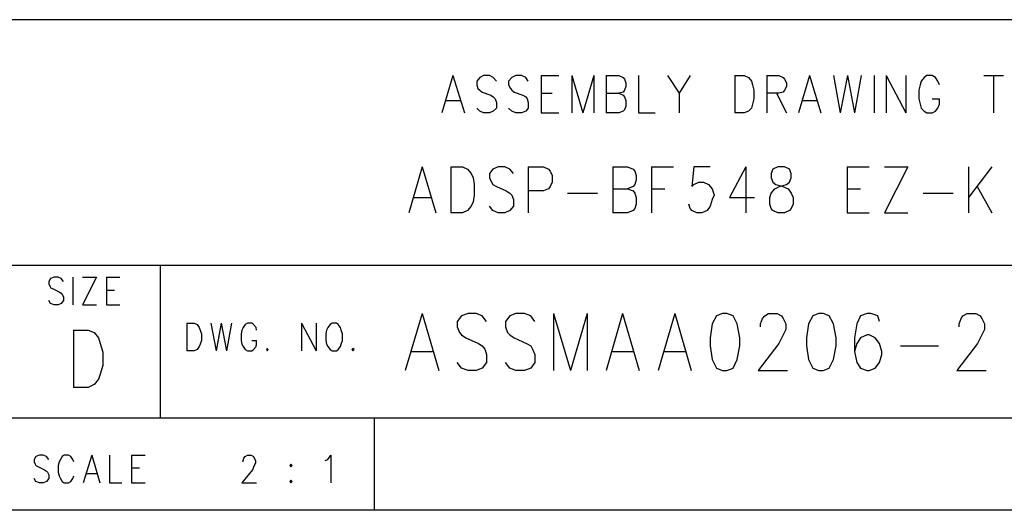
# Model space of a CAD drawing. Extents: x 11.9 to 28.1, y 10.8 to 21.2.
# Tile 25 of 53: x 25.6 to 27.2, y 10.8 to 11.6. Entities that reach past the tile are written whole.
import ezdxf

# ---------------------------------------------------------------- set-up
doc = ezdxf.new("R2010")
doc.units = 0
doc.header["$MEASUREMENT"] = 0
doc.layers.add('LAYNR1', color=2, linetype='Continuous')

msp = doc.modelspace()

# ---------------------------------------------------------------- linework, layer by layer
at = {"layer": 'LAYNR1', "color": 7}
for points in [[(28.088, 11.599), (25.593, 11.599)], [(26.32, 11.508), (26.302, 11.447)], [(26.32, 11.508), (26.339, 11.447)], [(26.391, 11.499), (26.386, 11.505), (26.38, 11.508), (26.37, 11.508), (26.364, 11.505), (26.359, 11.499), (26.359, 11.493)], [(26.443, 11.499), (26.439, 11.505), (26.432, 11.508), (26.423, 11.508), (26.416, 11.505), (26.411, 11.499), (26.411, 11.493)], [(26.464, 11.508), (26.464, 11.447)], [(26.464, 11.508), (26.493, 11.508)], [(26.514, 11.508), (26.514, 11.447)], [(26.514, 11.508), (26.532, 11.447)], [(26.55, 11.508), (26.532, 11.447)], [(26.55, 11.508), (26.55, 11.447)], [(26.57, 11.508), (26.57, 11.447)], [(26.57, 11.508), (26.591, 11.508), (26.598, 11.505), (26.6, 11.502), (26.602, 11.496), (26.602, 11.49), (26.6, 11.484), (26.598, 11.481), (26.591, 11.479)], [(26.623, 11.508), (26.623, 11.447)], [(26.67, 11.508), (26.689, 11.479), (26.689, 11.447)], [(26.707, 11.508), (26.689, 11.479)], [(26.78, 11.508), (26.78, 11.447)], [(26.78, 11.508), (26.795, 11.508), (26.802, 11.505), (26.807, 11.499), (26.809, 11.493)], [(26.832, 11.508), (26.832, 11.447)], [(26.832, 11.508), (26.852, 11.508), (26.859, 11.505), (26.861, 11.502), (26.864, 11.496), (26.864, 11.49), (26.861, 11.484), (26.859, 11.481), (26.852, 11.479), (26.832, 11.479)], [(26.902, 11.508), (26.884, 11.447)], [(26.902, 11.508), (26.92, 11.447)], [(26.941, 11.508), (26.952, 11.447)], [(26.964, 11.508), (26.952, 11.447)], [(26.964, 11.508), (26.975, 11.447)], [(26.986, 11.508), (26.975, 11.447)], [(27.007, 11.508), (27.007, 11.447)], [(27.027, 11.508), (27.027, 11.447)], [(27.027, 11.508), (27.059, 11.447)], [(27.059, 11.508), (27.059, 11.447)], [(27.114, 11.493), (27.111, 11.499), (27.107, 11.505), (27.102, 11.508), (27.093, 11.508), (27.089, 11.505), (27.084, 11.499), (27.082, 11.493)], [(27.186, 11.508), (27.218, 11.508)], [(27.202, 11.508), (27.202, 11.447)], [(26.359, 11.493), (26.361, 11.487), (26.364, 11.484), (26.368, 11.481), (26.382, 11.476), (26.386, 11.473), (26.389, 11.47)], [(26.411, 11.493), (26.414, 11.487), (26.416, 11.484), (26.42, 11.481), (26.434, 11.476), (26.439, 11.473), (26.441, 11.47)], [(26.809, 11.493), (26.811, 11.484), (26.811, 11.47)], [(27.082, 11.493), (27.08, 11.484), (27.08, 11.47)], [(26.309, 11.467), (26.332, 11.467)], [(26.389, 11.47), (26.391, 11.464), (26.391, 11.455), (26.386, 11.45), (26.38, 11.447)], [(26.441, 11.47), (26.443, 11.464), (26.443, 11.455), (26.439, 11.45), (26.432, 11.447)], [(26.464, 11.479), (26.482, 11.479)], [(26.57, 11.479), (26.591, 11.479), (26.598, 11.476), (26.6, 11.473), (26.602, 11.467), (26.602, 11.458), (26.6, 11.452), (26.598, 11.45), (26.591, 11.447)], [(26.811, 11.47), (26.809, 11.461), (26.807, 11.455), (26.802, 11.45), (26.795, 11.447)], [(26.848, 11.479), (26.864, 11.447)], [(26.891, 11.467), (26.914, 11.467)], [(27.08, 11.47), (27.082, 11.461), (27.084, 11.455), (27.089, 11.45), (27.093, 11.447)], [(27.102, 11.447), (27.107, 11.45), (27.111, 11.455), (27.114, 11.461), (27.114, 11.47)], [(27.102, 11.47), (27.114, 11.47)], [(26.37, 11.447), (26.364, 11.45), (26.359, 11.455)], [(26.423, 11.447), (26.416, 11.45), (26.411, 11.455)], [(26.38, 11.447), (26.37, 11.447)], [(26.432, 11.447), (26.423, 11.447)], [(26.464, 11.447), (26.493, 11.447)], [(26.591, 11.447), (26.57, 11.447)], [(26.623, 11.447), (26.65, 11.447)], [(26.795, 11.447), (26.78, 11.447)], [(27.093, 11.447), (27.102, 11.447)], [(26.27, 11.359), (26.248, 11.284)], [(26.27, 11.359), (26.292, 11.284)], [(26.317, 11.359), (26.317, 11.284)], [(26.317, 11.359), (26.336, 11.359), (26.344, 11.355)], [(26.344, 11.355), (26.35, 11.348), (26.353, 11.341)], [(26.385, 11.355), (26.38, 11.348), (26.38, 11.341)], [(26.413, 11.355), (26.405, 11.359), (26.394, 11.359), (26.385, 11.355)], [(26.419, 11.348), (26.413, 11.355)], [(26.443, 11.359), (26.443, 11.284)], [(26.443, 11.359), (26.468, 11.359), (26.476, 11.355)], [(26.476, 11.355), (26.479, 11.352), (26.482, 11.345), (26.482, 11.334), (26.479, 11.327)], [(26.581, 11.359), (26.581, 11.284)], [(26.581, 11.359), (26.605, 11.359), (26.614, 11.355)], [(26.614, 11.355), (26.617, 11.352), (26.619, 11.345), (26.619, 11.338), (26.617, 11.33), (26.614, 11.327)], [(26.644, 11.359), (26.644, 11.284)], [(26.644, 11.359), (26.68, 11.359)], [(26.74, 11.359), (26.713, 11.359), (26.71, 11.327)], [(26.798, 11.359), (26.771, 11.309), (26.812, 11.309)], [(26.798, 11.359), (26.798, 11.284)], [(26.842, 11.355), (26.839, 11.348), (26.839, 11.341)], [(26.85, 11.359), (26.842, 11.355)], [(26.869, 11.355), (26.861, 11.359), (26.85, 11.359)], [(26.872, 11.341), (26.872, 11.348), (26.869, 11.355)], [(26.963, 11.359), (26.963, 11.284)], [(26.963, 11.359), (26.999, 11.359)], [(27.062, 11.359), (27.024, 11.284)], [(27.024, 11.359), (27.062, 11.359)], [(27.161, 11.359), (27.161, 11.284)], [(27.199, 11.359), (27.161, 11.309)], [(26.353, 11.341), (26.355, 11.33), (26.355, 11.313)], [(26.38, 11.341), (26.383, 11.334), (26.385, 11.33), (26.391, 11.327)], [(26.839, 11.341), (26.842, 11.334), (26.847, 11.33), (26.858, 11.327)], [(26.853, 11.327), (26.864, 11.33), (26.869, 11.334), (26.872, 11.341)], [(26.391, 11.327), (26.407, 11.32), (26.413, 11.316), (26.416, 11.313)], [(26.479, 11.327), (26.476, 11.323), (26.468, 11.32), (26.443, 11.32)], [(26.581, 11.323), (26.605, 11.323), (26.614, 11.32), (26.617, 11.316), (26.619, 11.309), (26.619, 11.298)], [(26.614, 11.327), (26.605, 11.323)], [(26.644, 11.323), (26.666, 11.323)], [(26.71, 11.327), (26.713, 11.33), (26.721, 11.334), (26.729, 11.334), (26.737, 11.33), (26.743, 11.323), (26.746, 11.313)], [(26.837, 11.298), (26.837, 11.309), (26.839, 11.316), (26.845, 11.323), (26.853, 11.327)], [(26.858, 11.327), (26.867, 11.323), (26.872, 11.316), (26.875, 11.309), (26.875, 11.298)], [(26.963, 11.323), (26.985, 11.323)], [(27.175, 11.327), (27.199, 11.284)], [(26.256, 11.309), (26.284, 11.309)], [(26.355, 11.313), (26.353, 11.302), (26.35, 11.295), (26.344, 11.288), (26.336, 11.284)], [(26.416, 11.313), (26.419, 11.306), (26.419, 11.295), (26.413, 11.288), (26.405, 11.284)], [(26.507, 11.316), (26.556, 11.316)], [(26.746, 11.313), (26.743, 11.306), (26.74, 11.295), (26.735, 11.288), (26.726, 11.284)], [(27.087, 11.316), (27.136, 11.316)], [(26.394, 11.284), (26.385, 11.288), (26.38, 11.295)], [(26.619, 11.298), (26.617, 11.291), (26.614, 11.288), (26.605, 11.284)], [(26.718, 11.284), (26.71, 11.288), (26.707, 11.291), (26.705, 11.298)], [(26.85, 11.284), (26.842, 11.288), (26.839, 11.291), (26.837, 11.298)], [(26.875, 11.298), (26.872, 11.291), (26.869, 11.288), (26.861, 11.284)], [(26.336, 11.284), (26.317, 11.284)], [(26.405, 11.284), (26.394, 11.284)], [(26.605, 11.284), (26.581, 11.284)], [(26.726, 11.284), (26.718, 11.284)], [(26.861, 11.284), (26.85, 11.284)], [(26.963, 11.284), (26.999, 11.284)], [(27.024, 11.284), (27.062, 11.284)], [(25.593, 11.199), (28.093, 11.199)], [(25.843, 10.949), (25.843, 11.199)], [(25.681, 11.177), (25.676, 11.179), (25.67, 11.179), (25.664, 11.177)], [(25.7, 11.179), (25.7, 11.134)], [(25.739, 11.179), (25.716, 11.134)], [(25.716, 11.179), (25.739, 11.179)], [(25.755, 11.179), (25.755, 11.134)], [(25.755, 11.179), (25.777, 11.179)], [(25.664, 11.177), (25.661, 11.172)], [(25.661, 11.172), (25.661, 11.168)], [(25.661, 11.168), (25.663, 11.164)], [(25.663, 11.164), (25.664, 11.162), (25.668, 11.16)], [(25.685, 11.172), (25.681, 11.177)], [(25.668, 11.16), (25.678, 11.155)], [(25.685, 11.147), (25.685, 11.141), (25.681, 11.136), (25.676, 11.134)], [(25.678, 11.155), (25.681, 11.153), (25.683, 11.151)], [(25.683, 11.151), (25.685, 11.147)], [(25.755, 11.158), (25.768, 11.158)], [(25.67, 11.134), (25.664, 11.136), (25.661, 11.141)], [(25.676, 11.134), (25.67, 11.134)], [(25.716, 11.134), (25.739, 11.134)], [(25.755, 11.134), (25.777, 11.134)], [(26.27, 11.12), (26.242, 11.027)], [(26.27, 11.12), (26.297, 11.027)], [(26.375, 11.107), (26.368, 11.116), (26.358, 11.12), (26.345, 11.12), (26.334, 11.116), (26.327, 11.107), (26.327, 11.098)], [(26.454, 11.107), (26.447, 11.116), (26.437, 11.12), (26.423, 11.12), (26.413, 11.116), (26.406, 11.107), (26.406, 11.098)], [(26.484, 11.12), (26.484, 11.027)], [(26.484, 11.12), (26.512, 11.027)], [(26.539, 11.12), (26.512, 11.027)], [(26.539, 11.12), (26.539, 11.027)], [(26.597, 11.12), (26.57, 11.027)], [(26.597, 11.12), (26.624, 11.027)], [(26.682, 11.12), (26.655, 11.027)], [(26.682, 11.12), (26.709, 11.027)], [(26.76, 11.12), (26.75, 11.116), (26.743, 11.103), (26.74, 11.08), (26.74, 11.067), (26.743, 11.045), (26.75, 11.031), (26.76, 11.027)], [(26.767, 11.027), (26.777, 11.031), (26.784, 11.045), (26.788, 11.067), (26.788, 11.08), (26.784, 11.103), (26.777, 11.116), (26.767, 11.12), (26.76, 11.12)], [(26.822, 11.098), (26.822, 11.103), (26.825, 11.112), (26.829, 11.116), (26.835, 11.12), (26.849, 11.12), (26.856, 11.116), (26.859, 11.112), (26.863, 11.103), (26.863, 11.094), (26.859, 11.085), (26.852, 11.071), (26.818, 11.027)], [(26.917, 11.12), (26.907, 11.116), (26.9, 11.103), (26.897, 11.08), (26.897, 11.067), (26.9, 11.045), (26.907, 11.031), (26.917, 11.027)], [(26.924, 11.027), (26.934, 11.031), (26.941, 11.045), (26.945, 11.067), (26.945, 11.08), (26.941, 11.103), (26.934, 11.116), (26.924, 11.12), (26.917, 11.12)], [(27.016, 11.107), (27.013, 11.116), (27.002, 11.12), (26.996, 11.12), (26.985, 11.116), (26.979, 11.103), (26.975, 11.08), (26.975, 11.058), (26.979, 11.04), (26.985, 11.031), (26.996, 11.027)], [(27.146, 11.098), (27.146, 11.103), (27.149, 11.112), (27.152, 11.116), (27.159, 11.12), (27.173, 11.12), (27.18, 11.116), (27.183, 11.112), (27.187, 11.103), (27.187, 11.094), (27.183, 11.085), (27.176, 11.071), (27.142, 11.027)], [(25.886, 11.104), (25.886, 11.059)], [(25.886, 11.104), (25.898, 11.104), (25.903, 11.102)], [(25.903, 11.102), (25.906, 11.097)], [(25.925, 11.104), (25.934, 11.059)], [(25.942, 11.104), (25.934, 11.059)], [(25.942, 11.104), (25.951, 11.059)], [(25.959, 11.104), (25.951, 11.059)], [(25.981, 11.102), (25.978, 11.097)], [(25.995, 11.102), (25.992, 11.104), (25.985, 11.104), (25.981, 11.102)], [(25.999, 11.097), (25.995, 11.102)], [(26.073, 11.104), (26.073, 11.059)], [(26.073, 11.104), (26.097, 11.059)], [(26.097, 11.104), (26.097, 11.059)], [(26.12, 11.102), (26.116, 11.097)], [(26.123, 11.104), (26.12, 11.102)], [(26.133, 11.102), (26.13, 11.104), (26.123, 11.104)], [(26.137, 11.097), (26.133, 11.102)], [(26.327, 11.098), (26.331, 11.089), (26.334, 11.085), (26.341, 11.08), (26.362, 11.071), (26.368, 11.067), (26.372, 11.062)], [(26.406, 11.098), (26.409, 11.089), (26.413, 11.085), (26.42, 11.08), (26.44, 11.071), (26.447, 11.067), (26.45, 11.062)], [(25.701, 11.093), (25.701, 10.999)], [(25.701, 11.093), (25.725, 11.093), (25.735, 11.089), (25.742, 11.08), (25.745, 11.071)], [(25.906, 11.097), (25.908, 11.093)], [(25.908, 11.093), (25.91, 11.087), (25.91, 11.076)], [(25.976, 11.093), (25.975, 11.087), (25.975, 11.076)], [(25.978, 11.097), (25.976, 11.093)], [(26, 11.093), (25.999, 11.097)], [(26.114, 11.093), (26.113, 11.087), (26.113, 11.076)], [(26.116, 11.097), (26.114, 11.093)], [(26.138, 11.093), (26.137, 11.097)], [(26.14, 11.076), (26.14, 11.087), (26.138, 11.093)], [(26.999, 11.027), (27.009, 11.031), (27.016, 11.04), (27.02, 11.053), (27.02, 11.058), (27.016, 11.071), (27.009, 11.08), (26.999, 11.085), (26.996, 11.085), (26.985, 11.08), (26.979, 11.071), (26.975, 11.058)], [(25.745, 11.071), (25.749, 11.057), (25.749, 11.035)], [(25.91, 11.076), (25.908, 11.07), (25.906, 11.066), (25.903, 11.061), (25.898, 11.059)], [(25.975, 11.076), (25.976, 11.07), (25.978, 11.066), (25.981, 11.061), (25.985, 11.059)], [(25.992, 11.059), (25.995, 11.061), (25.999, 11.066), (26, 11.07), (26, 11.076)], [(25.992, 11.076), (26, 11.076)], [(26.113, 11.076), (26.114, 11.07), (26.116, 11.066), (26.12, 11.061), (26.123, 11.059)], [(26.13, 11.059), (26.133, 11.061), (26.137, 11.066), (26.138, 11.07), (26.14, 11.076)], [(27.05, 11.067), (27.112, 11.067)], [(25.898, 11.059), (25.886, 11.059)], [(25.985, 11.059), (25.992, 11.059)], [(26.017, 11.063), (26.016, 11.061), (26.017, 11.059)], [(26.017, 11.059), (26.019, 11.061), (26.017, 11.063)], [(26.123, 11.059), (26.13, 11.059)], [(26.157, 11.063), (26.155, 11.061), (26.157, 11.059)], [(26.157, 11.059), (26.159, 11.061), (26.157, 11.063)], [(26.252, 11.058), (26.287, 11.058)], [(26.372, 11.062), (26.375, 11.053), (26.375, 11.04), (26.368, 11.031), (26.358, 11.027)], [(26.45, 11.062), (26.454, 11.053), (26.454, 11.04), (26.447, 11.031), (26.437, 11.027)], [(26.58, 11.058), (26.614, 11.058)], [(26.665, 11.058), (26.699, 11.058)], [(25.749, 11.035), (25.745, 11.021), (25.742, 11.013), (25.735, 11.004), (25.725, 10.999)], [(26.345, 11.027), (26.334, 11.031), (26.327, 11.04)], [(26.423, 11.027), (26.413, 11.031), (26.406, 11.04)], [(26.358, 11.027), (26.345, 11.027)], [(26.437, 11.027), (26.423, 11.027)], [(26.76, 11.027), (26.767, 11.027)], [(26.818, 11.027), (26.866, 11.027)], [(26.917, 11.027), (26.924, 11.027)], [(26.996, 11.027), (26.999, 11.027)], [(27.142, 11.027), (27.19, 11.027)], [(25.725, 10.999), (25.701, 10.999)], [(28.093, 10.949), (24.442, 10.949)], [(26.192, 10.799), (26.192, 10.949)], [(25.657, 10.887), (25.652, 10.889), (25.646, 10.889), (25.64, 10.887)], [(25.697, 10.887), (25.693, 10.889), (25.686, 10.889), (25.683, 10.887)], [(25.731, 10.889), (25.717, 10.844)], [(25.731, 10.889), (25.744, 10.844)], [(25.76, 10.889), (25.76, 10.844)], [(25.796, 10.889), (25.796, 10.844)], [(25.796, 10.889), (25.818, 10.889)], [(25.981, 10.887), (25.985, 10.889), (25.991, 10.889), (25.995, 10.887)], [(26.116, 10.882), (26.121, 10.889), (26.121, 10.844)], [(25.64, 10.887), (25.637, 10.882)], [(25.637, 10.882), (25.637, 10.878)], [(25.637, 10.878), (25.639, 10.874)], [(25.639, 10.874), (25.64, 10.872), (25.644, 10.87)], [(25.661, 10.882), (25.657, 10.887)], [(25.678, 10.878), (25.676, 10.872), (25.676, 10.861)], [(25.68, 10.882), (25.678, 10.878)], [(25.683, 10.887), (25.68, 10.882)], [(25.7, 10.882), (25.697, 10.887)], [(25.702, 10.878), (25.7, 10.882)], [(25.978, 10.878), (25.978, 10.88), (25.979, 10.884), (25.981, 10.887)], [(25.995, 10.887), (25.996, 10.884), (25.998, 10.88), (25.998, 10.876), (25.996, 10.872), (25.993, 10.865)], [(26.056, 10.874), (26.054, 10.872), (26.056, 10.87)], [(26.056, 10.87), (26.058, 10.872), (26.056, 10.874)], [(26.112, 10.88), (26.116, 10.882)], [(25.644, 10.87), (25.654, 10.865)], [(25.661, 10.857), (25.661, 10.851), (25.657, 10.846), (25.652, 10.844)], [(25.654, 10.865), (25.657, 10.863), (25.659, 10.861)], [(25.659, 10.861), (25.661, 10.857)], [(25.676, 10.861), (25.678, 10.855), (25.68, 10.851), (25.683, 10.846), (25.686, 10.844)], [(25.722, 10.859), (25.739, 10.859)], [(25.796, 10.868), (25.809, 10.868)], [(25.993, 10.865), (25.976, 10.844)], [(25.646, 10.844), (25.64, 10.846), (25.637, 10.851)], [(25.652, 10.844), (25.646, 10.844)], [(25.686, 10.844), (25.693, 10.844)], [(25.693, 10.844), (25.697, 10.846), (25.7, 10.851), (25.702, 10.855)], [(25.76, 10.844), (25.78, 10.844)], [(25.796, 10.844), (25.818, 10.844)], [(25.976, 10.844), (26, 10.844)], [(26.056, 10.848), (26.054, 10.846), (26.056, 10.844)], [(26.056, 10.844), (26.058, 10.846), (26.056, 10.848)], [(28.093, 10.799), (11.892, 10.799)], [(28.088, 10.799), (23.389, 10.799)], [(27.243, 10.799), (26.192, 10.799)]]:
    msp.add_lwpolyline(points, dxfattribs=at)

doc.saveas('drawing.dxf')
